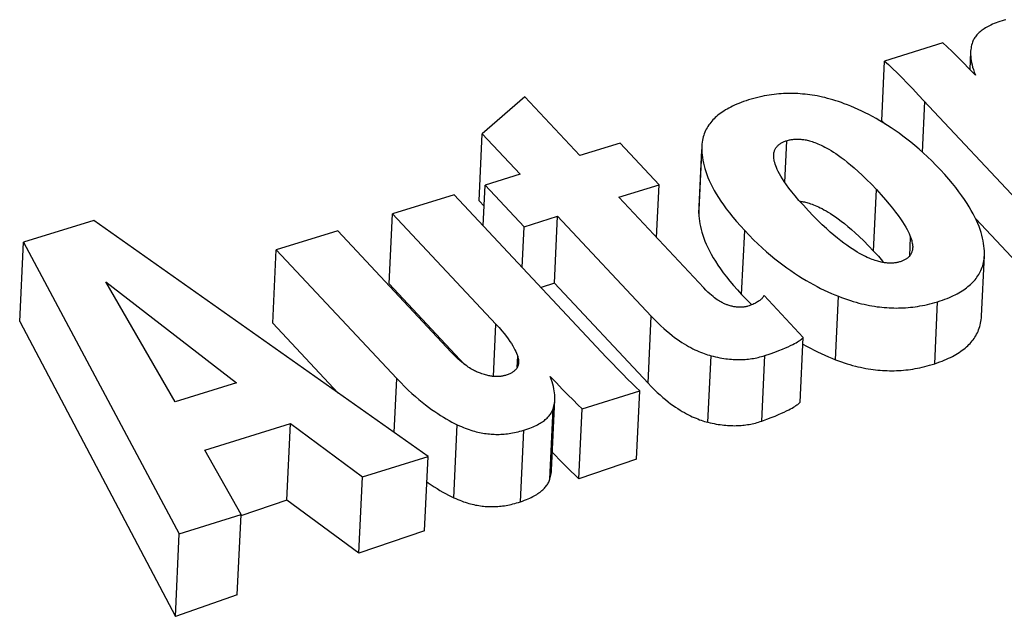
# Model space of a CAD drawing. Extents: x 0 to 594, y 0 to 420.
# Tile 64 of 126: x 457.571 to 459.159, y 175.79 to 176.753. Entities that reach past the tile are written whole.
import ezdxf

# ---------------------------------------------------------------- set-up
doc = ezdxf.new("R2010")
doc.units = 0
doc.header["$LTSCALE"] = 32.67
doc.layers.get('0').update_dxf_attribs({"linetype": 'CONTINUOUS'})

msp = doc.modelspace()

# ---------------------------------------------------------------- linework, layer by layer
at = {"color": 7, "linetype": 'CONTINUOUS'}
for p, q in [((459.0595, 176.7151), (458.9656, 176.686)), ((459.1043, 176.7008), (459.1029, 176.6725)), ((458.961, 176.5896), (458.9656, 176.686)), ((458.3855, 176.6283), (458.3166, 176.5685)), ((458.4743, 176.5334), (458.3855, 176.6283)), ((459.0203, 176.631), (459.2651, 176.3695)), ((459.0264, 176.5392), (459.0302, 176.6205)), ((458.961, 176.5896), (458.9667, 176.5844)), ((458.3115, 176.4606), (458.3166, 176.5685)), ((458.3166, 176.5685), (458.3776, 176.5034)), ((458.5389, 176.5535), (458.4743, 176.5334)), ((458.6018, 176.4863), (458.5389, 176.5535)), ((458.8046, 176.4903), (458.8078, 176.5575)), ((458.6657, 176.4401), (458.6706, 176.5424)), ((458.6707, 176.5484), (458.6706, 176.5424)), ((458.3776, 176.5034), (458.3213, 176.4859)), ((458.3182, 176.4203), (458.3213, 176.4859)), ((458.3213, 176.4859), (458.3842, 176.4187)), ((458.5372, 176.4662), (458.6018, 176.4863)), ((458.5978, 176.4015), (458.6018, 176.4863)), ((458.9477, 176.3794), (458.9524, 176.4785)), ((458.2713, 176.4704), (458.172, 176.4395)), ((458.5165, 176.2084), (458.2713, 176.4704)), ((458.3115, 176.4606), (458.3197, 176.4519)), ((458.6741, 176.3199), (458.5372, 176.4662)), ((458.6658, 176.4462), (458.6657, 176.4401)), ((457.6904, 176.4289), (457.5768, 176.3936)), ((458.2294, 176.0479), (457.6904, 176.4289)), ((458.1667, 176.3265), (458.172, 176.4395)), ((458.172, 176.4395), (458.3387, 176.2614)), ((458.3842, 176.4187), (458.4383, 176.4355)), ((458.4331, 176.3275), (458.4383, 176.4355)), ((458.4383, 176.4355), (458.5891, 176.2743)), ((459.1125, 176.4313), (459.2605, 176.2732)), ((458.0836, 176.4121), (457.9846, 176.3813)), ((458.2667, 176.2164), (458.0836, 176.4121)), ((458.381, 176.3531), (458.3842, 176.4187)), ((458.735, 176.3094), (458.7399, 176.4125)), ((459.0061, 176.3717), (459.0075, 176.4016)), ((457.5707, 176.2656), (457.5768, 176.3936)), ((457.5768, 176.3936), (457.8281, 175.9233)), ((457.979, 176.263), (457.9846, 176.3813)), ((457.9846, 176.3813), (458.1789, 176.1738)), ((459.1218, 176.2743), (459.1265, 176.3723)), ((457.8212, 176.136), (457.7094, 176.3296)), ((457.7094, 176.3296), (457.9202, 176.1668)), ((458.1667, 176.3265), (458.2882, 176.1966)), ((458.4331, 176.3275), (458.4117, 176.3204)), ((458.4331, 176.3275), (458.584, 176.1664)), ((458.8344, 176.24), (458.7712, 176.3075)), ((458.8861, 176.2042), (458.891, 176.3065)), ((459.0463, 176.1976), (459.051, 176.2977)), ((458.584, 176.1664), (458.5891, 176.2743)), ((457.5707, 176.2656), (457.8218, 175.7901)), ((457.979, 176.263), (458.0844, 176.1503)), ((458.3347, 176.1772), (458.3387, 176.2614)), ((458.8294, 176.1358), (458.8344, 176.24)), ((458.373, 176.1913), (458.3738, 176.2096)), ((458.6805, 176.1033), (458.6856, 176.2106)), ((458.7675, 176.1052), (458.7725, 176.2109)), ((458.1747, 176.0865), (458.1789, 176.1738)), ((457.9202, 176.1668), (457.8212, 176.136)), ((458.4779, 176.125), (458.5708, 176.1539)), ((458.5655, 176.0435), (458.5708, 176.1539)), ((458.4257, 176.0112), (458.4311, 176.1251)), ((458.4725, 176.0122), (458.4779, 176.125)), ((457.8692, 176.0584), (458.0076, 176.1014)), ((458.0017, 175.9774), (458.0076, 176.1014)), ((458.0076, 176.1014), (458.1234, 176.015)), ((458.2708, 175.9815), (458.2764, 176.0992)), ((458.3783, 175.9749), (458.3838, 176.0905)), ((457.9277, 175.9542), (457.8692, 176.0584)), ((458.1234, 176.015), (458.2294, 176.0479)), ((458.2237, 175.928), (458.2294, 176.0479)), ((458.5655, 176.0435), (458.4725, 176.0122)), ((458.1176, 175.8918), (458.1234, 176.015)), ((458.0017, 175.9774), (457.9276, 175.952)), ((458.1176, 175.8918), (458.0017, 175.9774)), ((457.8281, 175.9233), (457.9277, 175.9542)), ((457.9216, 175.8246), (457.9277, 175.9542)), ((457.8218, 175.7901), (457.8281, 175.9233)), ((458.2237, 175.928), (458.1176, 175.8918)), ((457.9216, 175.8246), (457.8218, 175.7901))]:
    msp.add_line(p, q, dxfattribs=at)
for points in [[(459.1549, 176.7509), (459.1515, 176.7498), (459.1483, 176.7487), (459.1452, 176.7476), (459.1423, 176.7464), (459.1396, 176.7453), (459.1371, 176.7441), (459.1346, 176.743), (459.1324, 176.7418), (459.1302, 176.7406), (459.1282, 176.7394), (459.1262, 176.7382), (459.1244, 176.737), (459.1227, 176.7357), (459.121, 176.7345), (459.1195, 176.7332), (459.1181, 176.732), (459.1167, 176.7307), (459.1154, 176.7294), (459.1142, 176.728), (459.1131, 176.7267), (459.112, 176.7253), (459.1111, 176.7239), (459.1102, 176.7224), (459.1093, 176.721), (459.1086, 176.7195), (459.1079, 176.718), (459.1073, 176.7164)], [(459.1612, 176.7527), (459.1581, 176.7519), (459.1549, 176.7509)], [(459.1119, 176.6631), (459.1019, 176.6736), (459.0923, 176.6836), (459.0831, 176.6928), (459.0743, 176.7014), (459.0664, 176.7088), (459.0595, 176.7151)], [(459.1073, 176.7164), (459.1066, 176.7141), (459.1059, 176.7118), (459.1054, 176.7095), (459.1049, 176.707), (459.1046, 176.7045), (459.1043, 176.7019), (459.1043, 176.7008)], [(459.1043, 176.7008), (459.1042, 176.6992), (459.1042, 176.6963), (459.1044, 176.6934), (459.1046, 176.6903), (459.1051, 176.6871), (459.1057, 176.6836), (459.1065, 176.68), (459.1074, 176.6762), (459.1087, 176.6721), (459.1101, 176.6678), (459.1119, 176.6631)], [(458.9656, 176.686), (458.9716, 176.6805), (458.9784, 176.6739), (458.9858, 176.6667), (458.9936, 176.6588), (459.002, 176.6502), (459.0109, 176.6409), (459.0203, 176.631)], [(458.9055, 176.6153), (458.9006, 176.6172), (458.8959, 176.6189), (458.8913, 176.6205), (458.8868, 176.622), (458.8823, 176.6234), (458.8779, 176.6247), (458.8736, 176.6258), (458.8694, 176.6269), (458.8652, 176.6279), (458.861, 176.6288), (458.857, 176.6296), (458.8529, 176.6303), (458.8489, 176.631), (458.845, 176.6315), (458.8411, 176.632), (458.8372, 176.6325), (458.8333, 176.6328), (458.8294, 176.6331), (458.8256, 176.6334), (458.8218, 176.6335), (458.818, 176.6336), (458.8142, 176.6337), (458.8104, 176.6336), (458.8065, 176.6335), (458.8027, 176.6334), (458.7989, 176.6332), (458.7951, 176.6329), (458.7912, 176.6325), (458.7873, 176.6321), (458.7834, 176.6316), (458.7795, 176.631), (458.7755, 176.6303), (458.7715, 176.6296), (458.7674, 176.6288), (458.7633, 176.6278), (458.7591, 176.6268), (458.7549, 176.6257), (458.7506, 176.6245), (458.7463, 176.6232)], [(458.7463, 176.6232), (458.7421, 176.6219), (458.7381, 176.6205), (458.7343, 176.6191), (458.7306, 176.6177), (458.7271, 176.6163), (458.7237, 176.6148), (458.7205, 176.6133), (458.7174, 176.6117), (458.7144, 176.6102), (458.7115, 176.6086), (458.7088, 176.607), (458.7062, 176.6053), (458.7036, 176.6037), (458.7012, 176.6019), (458.6989, 176.6002), (458.6967, 176.5984), (458.6945, 176.5966), (458.6925, 176.5948), (458.6905, 176.5929), (458.6887, 176.591), (458.6869, 176.589), (458.6852, 176.587), (458.6836, 176.5849), (458.6821, 176.5828), (458.6806, 176.5806), (458.6793, 176.5784), (458.678, 176.5761), (458.6769, 176.5738), (458.6758, 176.5713), (458.6748, 176.5688), (458.6739, 176.5663), (458.6731, 176.5636), (458.6724, 176.5609), (458.6718, 176.5581), (458.6713, 176.5552), (458.6709, 176.5521), (458.6707, 176.549), (458.6658, 176.4462)], [(459.0555, 176.5105), (459.0484, 176.5179), (459.0415, 176.5249), (459.0346, 176.5316), (459.0278, 176.5379), (459.0211, 176.5439), (459.0145, 176.5496), (459.0079, 176.555), (459.0015, 176.5601), (458.9951, 176.565), (458.9888, 176.5696), (458.9825, 176.574), (458.9763, 176.5782), (458.9702, 176.5822), (458.9641, 176.586), (458.9581, 176.5896), (458.9521, 176.5931), (458.9462, 176.5963), (458.9403, 176.5995), (458.9344, 176.6024), (458.9286, 176.6053), (458.9227, 176.608), (458.917, 176.6106), (458.9112, 176.613), (458.9055, 176.6153)], [(458.7867, 176.5344), (458.7868, 176.5352), (458.7869, 176.5367), (458.7871, 176.538), (458.7874, 176.5393), (458.7878, 176.5405), (458.7882, 176.5417), (458.7886, 176.5428), (458.7891, 176.5438), (458.7896, 176.5448), (458.7902, 176.5458), (458.7908, 176.5467), (458.7915, 176.5475), (458.7922, 176.5483), (458.7929, 176.5491), (458.7937, 176.5499), (458.7945, 176.5506), (458.7953, 176.5513), (458.7962, 176.552), (458.7972, 176.5526), (458.7981, 176.5533), (458.7992, 176.5539), (458.8002, 176.5545), (458.8013, 176.555), (458.8025, 176.5556), (458.8037, 176.5561), (458.805, 176.5566), (458.8064, 176.5571), (458.8078, 176.5575)], [(458.8078, 176.5575), (458.8092, 176.5579), (458.8106, 176.5583), (458.812, 176.5586), (458.8134, 176.5589), (458.8147, 176.5592), (458.8161, 176.5594), (458.8175, 176.5596), (458.8189, 176.5598), (458.8203, 176.5599), (458.8217, 176.56), (458.8232, 176.56), (458.8246, 176.56), (458.8261, 176.56), (458.8276, 176.56), (458.8291, 176.5599), (458.8306, 176.5598), (458.8322, 176.5596), (458.8339, 176.5594), (458.8355, 176.5592), (458.8372, 176.5589), (458.839, 176.5586), (458.8408, 176.5582), (458.8427, 176.5577), (458.8446, 176.5572), (458.8466, 176.5567), (458.8487, 176.556), (458.8509, 176.5553), (458.8532, 176.5545), (458.8555, 176.5536), (458.858, 176.5526), (458.8606, 176.5515), (458.8633, 176.5502), (458.8662, 176.5488), (458.8692, 176.5473), (458.8723, 176.5456), (458.8757, 176.5437), (458.8792, 176.5416), (458.8829, 176.5392), (458.8869, 176.5366), (458.8911, 176.5337), (458.8955, 176.5305), (458.9003, 176.5269), (458.9054, 176.5229), (458.9108, 176.5185), (458.9166, 176.5135), (458.9227, 176.508), (458.9294, 176.5018), (458.9365, 176.4949), (458.9442, 176.4871), (458.9524, 176.4785)], [(458.6706, 176.5424), (458.6708, 176.5384), (458.6712, 176.5343), (458.6717, 176.5301), (458.6724, 176.5258), (458.6733, 176.5214), (458.6743, 176.517), (458.6756, 176.5124), (458.6771, 176.5078), (458.6787, 176.503), (458.6806, 176.4981), (458.6828, 176.4931), (458.6852, 176.488), (458.6878, 176.4827), (458.6908, 176.4773), (458.694, 176.4717), (458.6975, 176.4659), (458.7014, 176.46), (458.7056, 176.4539), (458.7103, 176.4476), (458.7153, 176.441), (458.7207, 176.4343), (458.7266, 176.4273), (458.733, 176.42), (458.7399, 176.4125)], [(458.8426, 176.4444), (458.8345, 176.4532), (458.8274, 176.4612), (458.8213, 176.4684), (458.8159, 176.475), (458.8113, 176.481), (458.8073, 176.4865), (458.8038, 176.4915), (458.8008, 176.4961), (458.7982, 176.5003), (458.7959, 176.5042), (458.7941, 176.5078), (458.7925, 176.5111), (458.7911, 176.5142), (458.79, 176.517), (458.7891, 176.5197), (458.7883, 176.5221), (458.7877, 176.5244), (458.7873, 176.5265), (458.787, 176.5285), (458.7868, 176.5303), (458.7867, 176.5321), (458.7867, 176.5337), (458.7867, 176.5344)], [(459.1265, 176.3796), (459.1262, 176.3836), (459.1258, 176.3877), (459.1252, 176.3918), (459.1245, 176.3961), (459.1236, 176.4004), (459.1224, 176.4049), (459.1211, 176.4094), (459.1196, 176.4141), (459.1178, 176.4189), (459.1159, 176.4238), (459.1137, 176.4288), (459.1112, 176.434), (459.1084, 176.4394), (459.1054, 176.4449), (459.1021, 176.4506), (459.0985, 176.4564), (459.0945, 176.4624), (459.0902, 176.4686), (459.0855, 176.475), (459.0804, 176.4817), (459.0749, 176.4885), (459.0689, 176.4956), (459.0625, 176.5029), (459.0555, 176.5105)], [(458.9524, 176.4785), (458.9602, 176.4701), (458.967, 176.4623), (458.9731, 176.4551), (458.9785, 176.4485), (458.9833, 176.4424), (458.9874, 176.4368), (458.9911, 176.4316), (458.9943, 176.4268), (458.9972, 176.4223), (458.9996, 176.4182), (459.0017, 176.4144), (459.0035, 176.4108), (459.0051, 176.4075), (459.0064, 176.4044), (459.0075, 176.4016)], [(458.8286, 176.4598), (458.8292, 176.4598), (458.8309, 176.4596), (458.8326, 176.4593), (458.8344, 176.459), (458.8362, 176.4586), (458.8381, 176.4582), (458.84, 176.4577), (458.842, 176.4571), (458.8441, 176.4565), (458.8463, 176.4558), (458.8486, 176.455), (458.8509, 176.4541), (458.8534, 176.4531), (458.856, 176.452), (458.8587, 176.4508), (458.8616, 176.4494), (458.8646, 176.4479), (458.8677, 176.4462), (458.8711, 176.4444), (458.8746, 176.4423), (458.8783, 176.4399), (458.8823, 176.4374), (458.8864, 176.4345), (458.8909, 176.4313), (458.8956, 176.4277), (458.9007, 176.4237), (458.9061, 176.4193), (458.9119, 176.4144), (458.9181, 176.4089), (458.9247, 176.4027), (458.9318, 176.3958), (458.9395, 176.3881), (458.9477, 176.3794)], [(458.9249, 176.3757), (458.9212, 176.3778), (458.9174, 176.3802), (458.9133, 176.3828), (458.909, 176.3857), (458.9045, 176.3888), (458.8997, 176.3923), (458.8947, 176.3961), (458.8894, 176.4003), (458.8838, 176.4049), (458.8779, 176.41), (458.8716, 176.4156), (458.865, 176.4218), (458.858, 176.4286), (458.8505, 176.4361), (458.8426, 176.4444)], [(458.6657, 176.4401), (458.6659, 176.436), (458.6663, 176.4318), (458.6668, 176.4276), (458.6675, 176.4233), (458.6684, 176.4189), (458.6695, 176.4143), (458.6707, 176.4097), (458.6722, 176.405), (458.6739, 176.4002), (458.6758, 176.3953), (458.6779, 176.3903), (458.6803, 176.3851), (458.683, 176.3798), (458.6859, 176.3743), (458.6891, 176.3687), (458.6927, 176.3629), (458.6966, 176.3569), (458.7008, 176.3508), (458.7054, 176.3445), (458.7104, 176.3379), (458.7158, 176.3311), (458.7217, 176.3241), (458.7281, 176.3169), (458.735, 176.3094)], [(458.7399, 176.4125), (458.7471, 176.4049), (458.7542, 176.3977), (458.7612, 176.3909), (458.7682, 176.3845), (458.775, 176.3784), (458.7817, 176.3726), (458.7884, 176.3671), (458.795, 176.3619), (458.8014, 176.357), (458.8078, 176.3523), (458.8142, 176.3478), (458.8204, 176.3436), (458.8266, 176.3395), (458.8327, 176.3357), (458.8388, 176.3321), (458.8448, 176.3286), (458.8507, 176.3253), (458.8566, 176.3222), (458.8624, 176.3192), (458.8682, 176.3164), (458.874, 176.3137), (458.8797, 176.3112), (458.8854, 176.3088), (458.891, 176.3065)], [(459.0075, 176.4016), (459.0084, 176.399), (459.0092, 176.3966), (459.0097, 176.3944), (459.0102, 176.3923), (459.0105, 176.3904), (459.0107, 176.3886), (459.0108, 176.3869), (459.0108, 176.3853), (459.0107, 176.3845)], [(458.9477, 176.3794), (458.9555, 176.371), (458.9624, 176.3632), (458.9645, 176.3607)], [(459.0107, 176.3845), (459.0107, 176.3838), (459.0105, 176.3823), (459.0103, 176.381), (459.0101, 176.3797), (459.0097, 176.3786), (459.0093, 176.3774), (459.0089, 176.3764), (459.0084, 176.3753), (459.0079, 176.3744), (459.0074, 176.3735), (459.0068, 176.3726), (459.0061, 176.3717), (459.0055, 176.3709), (459.0048, 176.3702), (459.004, 176.3694), (459.0032, 176.3687), (459.0024, 176.3681), (459.0016, 176.3674), (459.0007, 176.3668), (458.9998, 176.3662), (458.9988, 176.3656), (458.9978, 176.3651), (458.9967, 176.3645), (458.9956, 176.364), (458.9945, 176.3635), (458.9932, 176.3631), (458.992, 176.3626), (458.9906, 176.3622)], [(459.1265, 176.3723), (459.1265, 176.373), (459.1266, 176.3763), (459.1265, 176.3796)], [(458.9906, 176.3622), (458.9893, 176.3618), (458.988, 176.3614), (458.9867, 176.3611), (458.9854, 176.3609), (458.9841, 176.3606), (458.9828, 176.3604), (458.9814, 176.3602), (458.9801, 176.3601), (458.9788, 176.36), (458.9774, 176.3599), (458.976, 176.3599), (458.9746, 176.3599), (458.9731, 176.3599), (458.9717, 176.3599), (458.9702, 176.36), (458.9686, 176.3602), (458.967, 176.3603), (458.9654, 176.3605), (458.9637, 176.3608), (458.962, 176.3611), (458.9602, 176.3615), (458.9584, 176.3619), (458.9564, 176.3624), (458.9544, 176.3629), (458.9524, 176.3635), (458.9502, 176.3642), (458.9479, 176.365), (458.9455, 176.3659), (458.943, 176.3668), (458.9404, 176.3679), (458.9376, 176.3692), (458.9347, 176.3705), (458.9316, 176.3721), (458.9284, 176.3738), (458.9249, 176.3757)], [(459.051, 176.2977), (459.0552, 176.299), (459.0591, 176.3003), (459.0629, 176.3017), (459.0665, 176.3031), (459.07, 176.3045), (459.0733, 176.306), (459.0765, 176.3075), (459.0796, 176.309), (459.0825, 176.3105), (459.0853, 176.312), (459.088, 176.3136), (459.0906, 176.3152), (459.0931, 176.3169), (459.0955, 176.3185), (459.0978, 176.3202), (459.1, 176.322), (459.1021, 176.3237), (459.1042, 176.3255), (459.1061, 176.3274), (459.1079, 176.3292), (459.1097, 176.3311), (459.1114, 176.3331), (459.113, 176.3351), (459.1145, 176.3372), (459.116, 176.3393), (459.1173, 176.3414), (459.1186, 176.3436), (459.1198, 176.3459), (459.1209, 176.3483), (459.1219, 176.3507), (459.1228, 176.3532), (459.1237, 176.3557), (459.1244, 176.3584), (459.1251, 176.3611), (459.1256, 176.3639), (459.126, 176.3668), (459.1263, 176.3699), (459.1265, 176.3723)], [(458.7133, 176.2922), (458.7122, 176.2925), (458.711, 176.2929), (458.7098, 176.2933), (458.7086, 176.2938), (458.7072, 176.2943), (458.7058, 176.295), (458.7044, 176.2957), (458.7028, 176.2965), (458.7012, 176.2974), (458.6994, 176.2984), (458.6976, 176.2996), (458.6956, 176.3009), (458.6935, 176.3024), (458.6913, 176.3041), (458.6889, 176.306), (458.6863, 176.3081), (458.6836, 176.3106), (458.6806, 176.3133), (458.6775, 176.3164), (458.6741, 176.3199)], [(458.735, 176.3094), (458.7422, 176.3018), (458.7493, 176.2946), (458.7513, 176.2927)], [(458.7712, 176.3075), (458.7705, 176.3065), (458.7698, 176.3055), (458.769, 176.3045), (458.7682, 176.3035), (458.7673, 176.3026), (458.7663, 176.3016), (458.7652, 176.3007), (458.7641, 176.2998), (458.763, 176.299), (458.7617, 176.2981), (458.7604, 176.2973), (458.759, 176.2964), (458.7576, 176.2956), (458.756, 176.2948), (458.7544, 176.2941), (458.7528, 176.2933), (458.751, 176.2926), (458.7491, 176.2919), (458.7472, 176.2912), (458.7452, 176.2906)], [(458.891, 176.3065), (458.896, 176.3046), (458.9009, 176.3028), (458.9057, 176.3011), (458.9104, 176.2996), (458.915, 176.2981), (458.9196, 176.2968), (458.924, 176.2956), (458.9284, 176.2945), (458.9327, 176.2935), (458.9369, 176.2926), (458.9411, 176.2918), (458.9452, 176.291), (458.9493, 176.2903), (458.9533, 176.2897), (458.9573, 176.2892), (458.9612, 176.2888), (458.9651, 176.2884), (458.969, 176.2881), (458.9729, 176.2879), (458.9767, 176.2877), (458.9805, 176.2876), (458.9843, 176.2875), (458.9881, 176.2876), (458.9919, 176.2877), (458.9957, 176.2878), (458.9995, 176.288), (459.0033, 176.2883), (459.0071, 176.2887), (459.011, 176.2891), (459.0148, 176.2896), (459.0187, 176.2901), (459.0226, 176.2908), (459.0265, 176.2915), (459.0305, 176.2923), (459.0345, 176.2932), (459.0386, 176.2942), (459.0427, 176.2952), (459.0468, 176.2964), (459.051, 176.2977)], [(458.7452, 176.2906), (458.744, 176.2902), (458.7429, 176.2899), (458.7418, 176.2897), (458.7406, 176.2894), (458.7395, 176.2892), (458.7384, 176.2891), (458.7372, 176.2889), (458.7361, 176.2888), (458.7349, 176.2887), (458.7338, 176.2887), (458.7326, 176.2887), (458.7314, 176.2887), (458.7302, 176.2887), (458.729, 176.2888), (458.7277, 176.2889), (458.7265, 176.289), (458.7252, 176.2892), (458.7238, 176.2894), (458.7225, 176.2896), (458.721, 176.2899), (458.7196, 176.2903), (458.7181, 176.2907), (458.7165, 176.2911), (458.7149, 176.2916), (458.7133, 176.2922)], [(458.5891, 176.2743), (458.5944, 176.2688), (458.5996, 176.2636), (458.6045, 176.2589), (458.6093, 176.2545), (458.6139, 176.2505), (458.6184, 176.2467), (458.6227, 176.2433), (458.6269, 176.2401), (458.631, 176.2372), (458.6349, 176.2344), (458.6387, 176.2319), (458.6424, 176.2296), (458.646, 176.2274), (458.6495, 176.2254), (458.6529, 176.2236), (458.6563, 176.2218), (458.6595, 176.2203), (458.6627, 176.2188), (458.6657, 176.2174), (458.6688, 176.2162), (458.6717, 176.2151), (458.6746, 176.214), (458.6774, 176.213), (458.6802, 176.2121), (458.6829, 176.2113), (458.6856, 176.2106)], [(459.0463, 176.1976), (459.0504, 176.199), (459.0544, 176.2005), (459.0582, 176.2019), (459.0618, 176.2034), (459.0653, 176.2049), (459.0686, 176.2064), (459.0718, 176.2079), (459.0749, 176.2095), (459.0778, 176.2111), (459.0806, 176.2127), (459.0833, 176.2143), (459.0859, 176.216), (459.0884, 176.2177), (459.0908, 176.2194), (459.0931, 176.2212), (459.0953, 176.2229), (459.0974, 176.2248), (459.0995, 176.2266), (459.1014, 176.2285), (459.1033, 176.2304), (459.105, 176.2324), (459.1067, 176.2344), (459.1083, 176.2364), (459.1098, 176.2385), (459.1113, 176.2407), (459.1126, 176.2429), (459.1139, 176.2452), (459.1151, 176.2475), (459.1162, 176.2499), (459.1172, 176.2523), (459.1182, 176.2549), (459.119, 176.2575), (459.1198, 176.2601), (459.1204, 176.2629), (459.1209, 176.2658), (459.1213, 176.2687), (459.1217, 176.2718), (459.1218, 176.2743)], [(458.3387, 176.2614), (458.3437, 176.256), (458.3482, 176.2509), (458.3521, 176.2462), (458.3556, 176.2417), (458.3587, 176.2376), (458.3614, 176.2337), (458.3638, 176.2301), (458.3659, 176.2266), (458.3678, 176.2234), (458.3694, 176.2203), (458.3708, 176.2174), (458.372, 176.2147), (458.373, 176.212), (458.3738, 176.2096)], [(458.7725, 176.2109), (458.781, 176.2138), (458.7885, 176.2164), (458.795, 176.2189), (458.8007, 176.2211), (458.8057, 176.2232), (458.8101, 176.2251), (458.8139, 176.2269), (458.8173, 176.2286), (458.8202, 176.2301), (458.8227, 176.2315), (458.825, 176.2328), (458.8269, 176.2341), (458.8286, 176.2352), (458.8301, 176.2363), (458.8314, 176.2373), (458.8326, 176.2382), (458.8335, 176.2391), (458.8344, 176.24)], [(458.8339, 176.2293), (458.8398, 176.2259), (458.8458, 176.2227), (458.8517, 176.2196), (458.8575, 176.2167), (458.8633, 176.2139), (458.8691, 176.2113), (458.8748, 176.2088), (458.8805, 176.2064), (458.8861, 176.2042)], [(458.3162, 176.1815), (458.3149, 176.1819), (458.3136, 176.1823), (458.3122, 176.1828), (458.3107, 176.1834), (458.3092, 176.184), (458.3076, 176.1847), (458.3059, 176.1854), (458.3042, 176.1863), (458.3024, 176.1872), (458.3005, 176.1883), (458.2985, 176.1895), (458.2963, 176.1908), (458.2941, 176.1923), (458.2917, 176.194), (458.2892, 176.1958), (458.2865, 176.1979), (458.2837, 176.2002), (458.2807, 176.2027), (458.2775, 176.2056), (458.2741, 176.2088), (458.2705, 176.2124), (458.2667, 176.2164)], [(458.3738, 176.2096), (458.3743, 176.2078), (458.3747, 176.2061), (458.375, 176.2046), (458.3752, 176.2031), (458.3753, 176.2017), (458.3754, 176.2004), (458.3753, 176.1996)], [(458.5708, 176.1539), (458.565, 176.1592), (458.5583, 176.1656), (458.5511, 176.1728), (458.5432, 176.1806), (458.5349, 176.1892), (458.526, 176.1985), (458.5165, 176.2084)], [(458.6856, 176.2106), (458.6893, 176.2096), (458.6928, 176.2088), (458.6963, 176.208), (458.6997, 176.2074), (458.703, 176.2068), (458.7062, 176.2063), (458.7093, 176.2058), (458.7124, 176.2054), (458.7155, 176.2051), (458.7184, 176.2048), (458.7214, 176.2046), (458.7242, 176.2045), (458.7271, 176.2044), (458.7299, 176.2043), (458.7327, 176.2044), (458.7354, 176.2044), (458.7381, 176.2045), (458.7408, 176.2047), (458.7435, 176.2049), (458.7461, 176.2052), (458.7488, 176.2055), (458.7514, 176.2059), (458.754, 176.2063), (458.7567, 176.2068), (458.7593, 176.2073), (458.7619, 176.2079), (458.7645, 176.2086), (458.7672, 176.2093), (458.7698, 176.21), (458.7725, 176.2109)], [(458.8861, 176.2042), (458.891, 176.2024), (458.8958, 176.2007), (458.9005, 176.1991), (458.9051, 176.1976), (458.9096, 176.1963), (458.914, 176.195), (458.9184, 176.1939), (458.9226, 176.1928), (458.9268, 176.1919), (458.931, 176.191), (458.9351, 176.1902), (458.9391, 176.1895), (458.9431, 176.1889), (458.947, 176.1883), (458.9509, 176.1879), (458.9548, 176.1875), (458.9586, 176.1871), (458.9624, 176.1868), (458.9662, 176.1866), (458.9699, 176.1865), (458.9737, 176.1864), (458.9774, 176.1864), (458.9811, 176.1864), (458.9848, 176.1865), (458.9885, 176.1867), (458.9922, 176.1869), (458.9959, 176.1872), (458.9997, 176.1876), (459.0034, 176.188), (459.0071, 176.1885), (459.0109, 176.189), (459.0147, 176.1897), (459.0185, 176.1904), (459.0224, 176.1912), (459.0262, 176.192), (459.0302, 176.193), (459.0341, 176.194), (459.0381, 176.1951), (459.0422, 176.1963), (459.0463, 176.1976)], [(458.3753, 176.1996), (458.3753, 176.1992), (458.3752, 176.198), (458.375, 176.1969), (458.3748, 176.1958), (458.3745, 176.1948), (458.3741, 176.1938), (458.3737, 176.1928), (458.3733, 176.1919), (458.3728, 176.1911), (458.3723, 176.1902), (458.3717, 176.1894), (458.3711, 176.1886), (458.3704, 176.1879), (458.3697, 176.1872), (458.3689, 176.1865), (458.3681, 176.1858), (458.3673, 176.1851), (458.3664, 176.1844), (458.3654, 176.1838), (458.3644, 176.1832), (458.3633, 176.1826), (458.3622, 176.182), (458.3609, 176.1814), (458.3597, 176.1808), (458.3583, 176.1803), (458.3568, 176.1798), (458.3553, 176.1792)], [(458.1789, 176.1738), (458.1853, 176.1671), (458.1914, 176.1609), (458.1974, 176.1551), (458.2032, 176.1497), (458.2089, 176.1446), (458.2144, 176.1399), (458.2198, 176.1355), (458.225, 176.1314), (458.2301, 176.1275), (458.2351, 176.1238), (458.24, 176.1204), (458.2448, 176.1172), (458.2495, 176.1142), (458.2542, 176.1113), (458.2587, 176.1086), (458.2633, 176.106), (458.2677, 176.1036), (458.2721, 176.1014), (458.2764, 176.0992)], [(458.3553, 176.1792), (458.354, 176.1788), (458.3528, 176.1785), (458.3515, 176.1782), (458.3503, 176.1779), (458.3491, 176.1777), (458.3478, 176.1775), (458.3466, 176.1773), (458.3454, 176.1772), (458.3441, 176.1771), (458.3428, 176.177), (458.3416, 176.1769), (458.3403, 176.1769), (458.339, 176.1769), (458.3376, 176.177), (458.3363, 176.177), (458.3349, 176.1772), (458.3334, 176.1773), (458.332, 176.1775), (458.3305, 176.1777), (458.3289, 176.178), (458.3273, 176.1783), (458.3256, 176.1787), (458.3239, 176.1791), (458.3221, 176.1796), (458.3202, 176.1802), (458.3183, 176.1808), (458.3162, 176.1815)], [(458.4337, 176.1396), (458.4338, 176.1419), (458.4337, 176.1447), (458.4336, 176.1476), (458.4333, 176.1506), (458.4329, 176.1538), (458.4323, 176.1572), (458.4315, 176.1607), (458.4306, 176.1645), (458.4294, 176.1684), (458.428, 176.1726), (458.4264, 176.177)], [(458.4264, 176.177), (458.4362, 176.1666), (458.4456, 176.1568), (458.4545, 176.1477), (458.4631, 176.1392), (458.471, 176.1315), (458.4779, 176.125)], [(458.584, 176.1664), (458.5891, 176.161), (458.594, 176.1561), (458.5988, 176.1515), (458.6034, 176.1472), (458.6079, 176.1433), (458.6123, 176.1397), (458.6165, 176.1363), (458.6205, 176.1332), (458.6245, 176.1303), (458.6283, 176.1276), (458.632, 176.1252), (458.6356, 176.1229), (458.6391, 176.1207), (458.6426, 176.1188), (458.6459, 176.1169), (458.6491, 176.1152), (458.6523, 176.1137), (458.6554, 176.1122), (458.6584, 176.1109), (458.6614, 176.1096), (458.6643, 176.1085), (458.6671, 176.1074), (458.6699, 176.1064), (458.6726, 176.1055), (458.6753, 176.1047), (458.6779, 176.104), (458.6805, 176.1033)], [(458.3838, 176.0905), (458.3871, 176.0915), (458.3903, 176.0926), (458.3933, 176.0937), (458.3961, 176.0948), (458.3987, 176.0959), (458.4012, 176.0971), (458.4036, 176.0982), (458.4059, 176.0993), (458.408, 176.1005), (458.41, 176.1016), (458.4119, 176.1028), (458.4137, 176.104), (458.4153, 176.1051), (458.4169, 176.1063), (458.4184, 176.1075), (458.4199, 176.1088), (458.4212, 176.11), (458.4225, 176.1113), (458.4237, 176.1125), (458.4248, 176.1138), (458.4258, 176.1151), (458.4268, 176.1165), (458.4277, 176.1178), (458.4285, 176.1192), (458.4292, 176.1206), (458.4299, 176.1221), (458.4305, 176.1236), (458.4311, 176.1251)], [(458.4257, 176.0112), (458.4263, 176.0135), (458.4269, 176.0158), (458.4274, 176.0181), (458.4278, 176.0206), (458.4281, 176.0231), (458.4283, 176.0257), (458.4337, 176.1396)], [(458.4311, 176.1251), (458.4317, 176.1272), (458.4323, 176.1295), (458.4328, 176.1318), (458.4332, 176.1341), (458.4335, 176.1366), (458.4337, 176.1392)], [(458.7675, 176.1052), (458.7756, 176.1081), (458.7828, 176.1108), (458.7891, 176.1133), (458.7946, 176.1156), (458.7995, 176.1177), (458.8038, 176.1197), (458.8076, 176.1215), (458.8109, 176.1232), (458.8139, 176.1247), (458.8165, 176.1262), (458.8187, 176.1276), (458.8207, 176.1288), (458.8225, 176.13), (458.8241, 176.1311), (458.8254, 176.1321), (458.8266, 176.1331), (458.8277, 176.1341), (458.8286, 176.1349), (458.8294, 176.1358)], [(458.2764, 176.0992), (458.2798, 176.0976), (458.2831, 176.0962), (458.2863, 176.0948), (458.2894, 176.0936), (458.2924, 176.0924), (458.2954, 176.0914), (458.2984, 176.0904), (458.3013, 176.0895), (458.3041, 176.0887), (458.3069, 176.088), (458.3097, 176.0873), (458.3124, 176.0867), (458.3151, 176.0862), (458.3178, 176.0857), (458.3204, 176.0852), (458.323, 176.0849), (458.3256, 176.0846), (458.3282, 176.0843), (458.3308, 176.0841), (458.3334, 176.0839), (458.336, 176.0838), (458.3386, 176.0837), (458.3412, 176.0837), (458.3438, 176.0837), (458.3465, 176.0838), (458.3491, 176.084), (458.3518, 176.0842), (458.3545, 176.0844), (458.3572, 176.0847), (458.3599, 176.0851), (458.3627, 176.0855), (458.3656, 176.086), (458.3685, 176.0865), (458.3714, 176.0872), (458.3744, 176.0879), (458.3775, 176.0886), (458.3806, 176.0895), (458.3838, 176.0905)], [(458.6805, 176.1033), (458.6841, 176.1024), (458.6875, 176.1017), (458.6908, 176.101), (458.6941, 176.1004), (458.6973, 176.0998), (458.7004, 176.0994), (458.7035, 176.099), (458.7065, 176.0986), (458.7095, 176.0983), (458.7124, 176.0981), (458.7152, 176.0979), (458.718, 176.0978), (458.7208, 176.0978), (458.7235, 176.0977), (458.7262, 176.0978), (458.7289, 176.0979), (458.7315, 176.098), (458.7342, 176.0982), (458.7368, 176.0984), (458.7393, 176.0987), (458.7419, 176.099), (458.7445, 176.0994), (458.747, 176.0998), (458.7496, 176.1003), (458.7521, 176.1008), (458.7547, 176.1014), (458.7572, 176.102), (458.7598, 176.1027), (458.7623, 176.1035), (458.7649, 176.1043), (458.7675, 176.1052)], [(458.4297, 176.0549), (458.4346, 176.0497), (458.4409, 176.0432), (458.4471, 176.0369), (458.4533, 176.0307), (458.4596, 176.0245), (458.466, 176.0183), (458.4725, 176.0122)], [(458.2274, 176.0072), (458.2294, 176.0057), (458.2344, 176.0024), (458.2392, 175.9992), (458.2439, 175.9962), (458.2485, 175.9933), (458.2531, 175.9907), (458.2576, 175.9882), (458.2621, 175.9858), (458.2665, 175.9836), (458.2708, 175.9815)], [(458.3783, 175.9749), (458.3816, 175.9761), (458.3848, 175.9773), (458.3878, 175.9785), (458.3906, 175.9796), (458.3933, 175.9808), (458.3958, 175.982), (458.3981, 175.9832), (458.4004, 175.9844), (458.4025, 175.9857), (458.4045, 175.9869), (458.4064, 175.9881), (458.4082, 175.9893), (458.4099, 175.9906), (458.4115, 175.9918), (458.413, 175.9931), (458.4144, 175.9944), (458.4158, 175.9957), (458.417, 175.997), (458.4182, 175.9983), (458.4193, 175.9996), (458.4204, 176.001), (458.4213, 176.0024), (458.4222, 176.0038), (458.4231, 176.0052), (458.4238, 176.0067), (458.4245, 176.0082), (458.4251, 176.0097), (458.4257, 176.0112)], [(458.2708, 175.9815), (458.2741, 175.98), (458.2773, 175.9786), (458.2804, 175.9773), (458.2834, 175.9762), (458.2864, 175.9751), (458.2894, 175.9741), (458.2922, 175.9732), (458.2951, 175.9723), (458.2978, 175.9716), (458.3006, 175.9709), (458.3033, 175.9703), (458.306, 175.9697), (458.3086, 175.9692), (458.3112, 175.9688), (458.3138, 175.9684), (458.3164, 175.968), (458.3189, 175.9677), (458.3215, 175.9675), (458.324, 175.9673), (458.3265, 175.9672), (458.3291, 175.9671), (458.3316, 175.9671), (458.3341, 175.9671), (458.3367, 175.9671), (458.3392, 175.9673), (458.3418, 175.9674), (458.3444, 175.9676), (458.347, 175.9679), (458.3496, 175.9682), (458.3523, 175.9686), (458.355, 175.969), (458.3577, 175.9695), (458.3605, 175.9701), (458.3633, 175.9707), (458.3662, 175.9714), (458.3691, 175.9721), (458.3721, 175.973), (458.3752, 175.9739), (458.3783, 175.9749)]]:
    msp.add_lwpolyline(points, dxfattribs=at)

doc.saveas('drawing.dxf')
